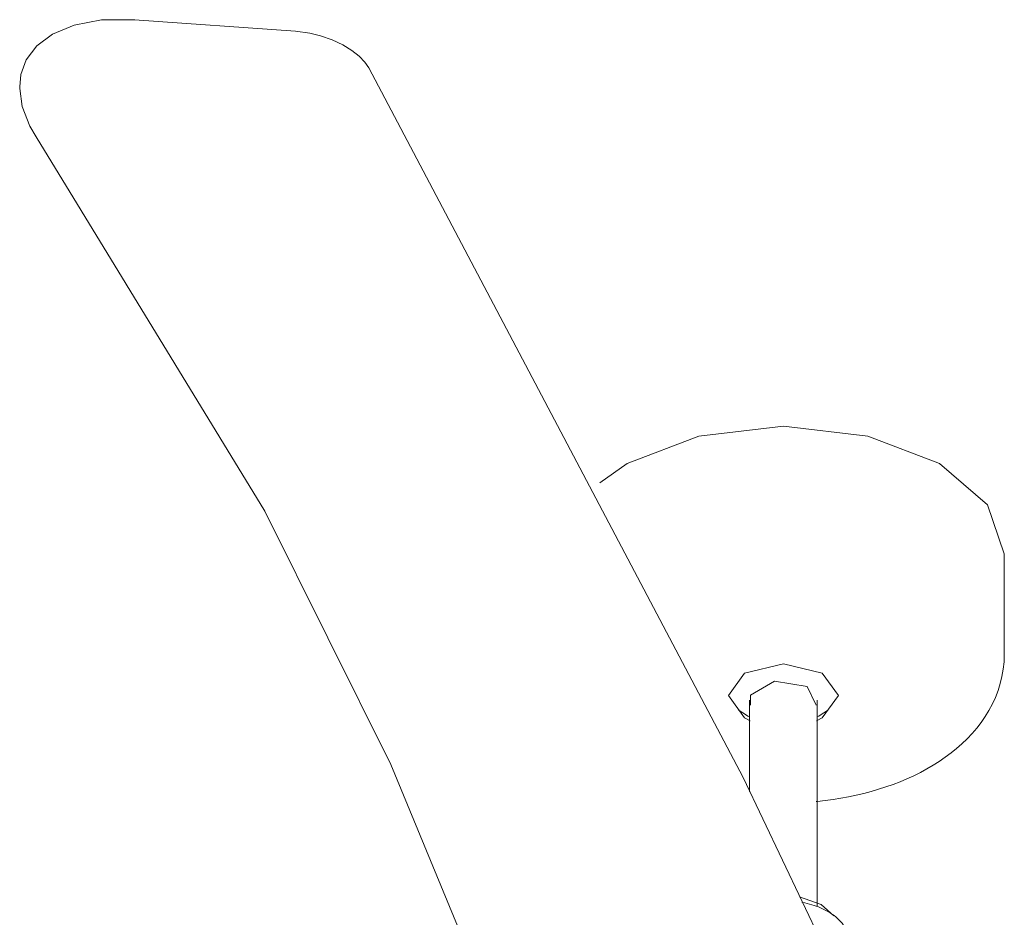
# Model space of a CAD drawing. Header units: millimetres. Extents: x 5694 to 11107, y -2849 to 7544.
# Tile 6 of 17: x 8057 to 8369, y -2482 to -2197. Entities that reach past the tile are written whole.
import ezdxf

# ---------------------------------------------------------------- set-up
doc = ezdxf.new("R2010")
doc.units = ezdxf.units.MM
doc.layers.add('E-LITE-EQPM', color=7, linetype='Continuous', lineweight=20)

# ---------------------------------------------------------------- blocks, each defined once
blk = doc.blocks.new('33341 - 33341 GRID White ceiling fan with DC motor-556172-00 Isometrico PDF')
at = {"layer": 'E-LITE-EQPM', "color": 251, "lineweight": 9, "true_color": 0x636466}
for p, q in [((2243.47, -2200.99), (2192.57, -2197.36)), ((2156.16, -2218.68), (2156.16, -2219.11)), ((2467.99, -2398.43), (2467.99, -2366.58)), ((2405.6, -2408.58), (2408.37, -2414.56)), ((2387.29, -2412.96), (2387.29, -2441.88)), ((2408.74, -2478.29), (2408.74, -2412.96)), ((2387.48, -2419.49), (2385.7, -2418.59)), ((2403.12, -2475.29), (2410.02, -2477.71)), ((2410.02, -2477.71), (2413.95, -2481.26))]:
    blk.add_line(p, q, dxfattribs=at)
for points in [[(2192.58, -2197.36, 0), (2182.08, -2197.43, 0), (2173.36, -2199.06, 0), (2166.55, -2201.91, 0), (2161.55, -2205.68, 0), (2158.25, -2210.11, 0), (2156.57, -2214.72, 0), (2156.16, -2218.67, 0)], [(2266.74, -2212.59, 0), (2265.48, -2210.79, 0), (2263.68, -2208.93, 0), (2261.34, -2207.08, 0), (2258.45, -2205.32, 0), (2255.09, -2203.75, 0), (2251.39, -2202.45, 0), (2248.05, -2201.62, 0), (2243.47, -2200.99, 0)], [(2266.74, -2212.59, 0), (2385.24, -2437.51, 0), (2422.63, -2516.06, 0)], [(2156.16, -2219.11, 0), (2156.95, -2224.89, 0), (2159.42, -2231.13, 0), (2161.4, -2234.48, 0)], [(2161.4, -2234.48, 0), (2233.76, -2353.08, 0), (2273.72, -2433.32, 0), (2308.08, -2516.69, 0), (2316.52, -2536.63, 0)], [(2339.84, -2344.13, 0), (2348.54, -2338.01, 0), (2371.24, -2329.26, 0), (2398.02, -2326.18, 0), (2424.79, -2329.26, 0), (2447.49, -2338.01, 0)], [(2447.49, -2338.01, 0), (2462.66, -2351.12, 0), (2467.99, -2366.58, 0)], [(2467.99, -2398.43, 0), (2467.91, -2400.78, 0), (2467.66, -2403.12, 0), (2467.26, -2405.43, 0), (2466.71, -2407.7, 0), (2466.01, -2409.92, 0), (2465.17, -2412.08, 0), (2464.21, -2414.17, 0), (2463.13, -2416.19, 0), (2461.93, -2418.14, 0), (2460.64, -2420.01, 0), (2459.25, -2421.81, 0), (2457.77, -2423.53, 0), (2456.22, -2425.17, 0), (2454.59, -2426.75, 0), (2452.88, -2428.25, 0), (2451.11, -2429.68, 0), (2449.28, -2431.04, 0), (2447.39, -2432.34, 0), (2445.45, -2433.57, 0), (2443.45, -2434.73, 0), (2441.4, -2435.84, 0), (2439.3, -2436.88, 0), (2437.16, -2437.86, 0), (2434.97, -2438.79, 0), (2432.74, -2439.65, 0), (2430.48, -2440.45, 0), (2428.17, -2441.2, 0), (2425.84, -2441.88, 0), (2423.47, -2442.51, 0), (2421.08, -2443.08, 0), (2418.66, -2443.59, 0), (2416.22, -2444.04, 0), (2413.75, -2444.44, 0), (2411.27, -2444.78, 0), (2408.78, -2445.05, 0), (2408.37, -2445.09, 0)], [(2385.7, -2418.59, 0), (2380.6, -2411.48, 0), (2385.7, -2404.38, 0), (2398.02, -2401.43, 0), (2410.33, -2404.38, 0)], [(2387.66, -2414.56, 0), (2387.66, -2411.36, 0), (2395.24, -2406.98, 0), (2405.6, -2408.58, 0)], [(2410.33, -2404.38, 0), (2415.43, -2411.48, 0), (2410.33, -2418.59, 0), (2408.55, -2419.49, 0)], [(2383.84, -2416, 0), (2384.38, -2416.41, 0), (2385.21, -2417, 0), (2386.01, -2417.53, 0), (2386.8, -2418, 0), (2386.85, -2418.03, 0)], [(2412.19, -2416, 0), (2411.66, -2416.41, 0), (2410.82, -2417, 0), (2410.02, -2417.53, 0), (2409.24, -2418, 0), (2408.74, -2418.28, 0)], [(2386.85, -2418.03, 0), (2387.29, -2418.28, 0)], [(2403.83, -2477, 0), (2404.1, -2477.05, 0), (2404.85, -2477.2, 0), (2405.58, -2477.37, 0), (2406.31, -2477.56, 0), (2407.03, -2477.76, 0), (2407.73, -2477.98, 0), (2408.43, -2478.22, 0), (2409.11, -2478.48, 0), (2409.78, -2478.75, 0), (2410.43, -2479.05, 0), (2411.07, -2479.36, 0), (2411.7, -2479.68, 0), (2412.12, -2479.92, 0)], [(2417.08, -2484.26, 0), (2416.95, -2484.07, 0), (2416.53, -2483.54, 0), (2416.09, -2483.04, 0), (2415.63, -2482.56, 0), (2415.14, -2482.1, 0), (2414.63, -2481.65, 0), (2414.09, -2481.23, 0), (2413.54, -2480.82, 0), (2412.97, -2480.44, 0), (2412.38, -2480.07, 0), (2412.12, -2479.92, 0)]]:
    blk.add_polyline3d(points, dxfattribs=at)

msp = doc.modelspace()

# ---------------------------------------------------------------- block references
at = {"layer": 'E-LITE-EQPM', "color": 251, "lineweight": 9, "true_color": 0x5b5b5b}
msp.add_blockref('33341 - 33341 GRID White ceiling fan with DC motor-556172-00 Isometrico PDF', (5900.96, 0), dxfattribs=at)

doc.saveas('drawing.dxf')
